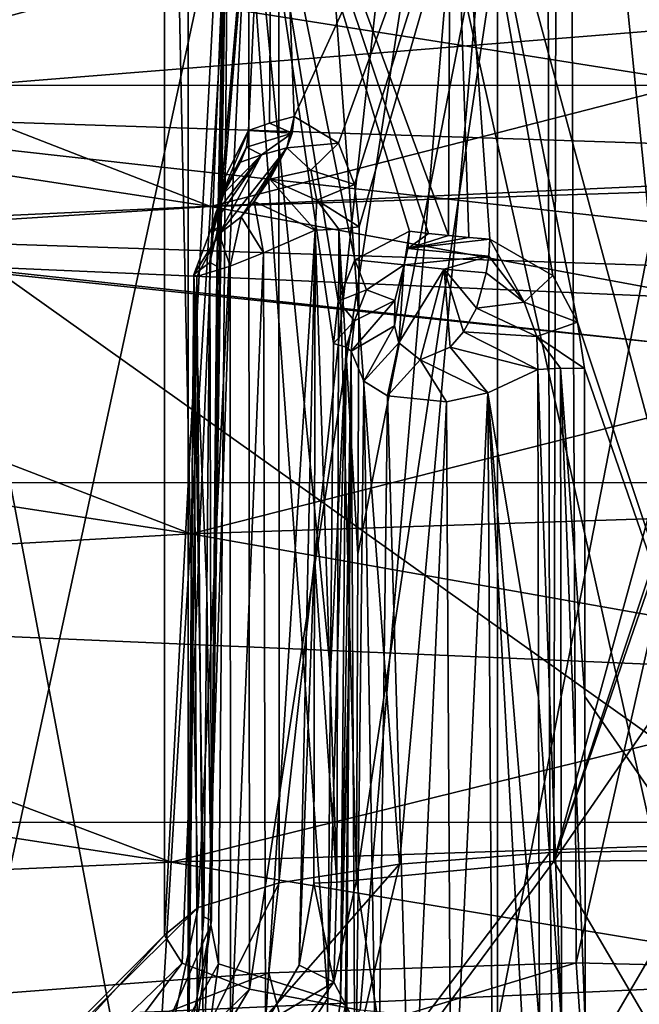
# Model space of a CAD drawing. Header units: metres. Extents: x -109 to 109, y -447 to 122.
# Tile 15 of 256: x -1.98 to -0.13, y -426.22 to -423.28. Entities that reach past the tile are written whole.
import ezdxf

# ---------------------------------------------------------------- set-up
doc = ezdxf.new("R2010")
doc.units = ezdxf.units.M
doc.layers.add('solid_506359', color=7, linetype='CONTINUOUS')

msp = doc.modelspace()

# ---------------------------------------------------------------- linework, layer by layer
at = {"layer": 'solid_506359'}
for points in [[(-2.110457, -418.217468, 230.332657), (-0.350921, -418.119904, 229.779358), (-2.092992, -426.192627, 228.916)], [(-0.350921, -418.119904, 229.779358), (-1.235972, -426.126984, 228.543625), (-2.092992, -426.192627, 228.916)], [(-0.350921, -418.119904, 229.779358), (-0.317109, -426.096375, 228.370117), (-1.235972, -426.126984, 228.543625)], [(-0.350921, -418.119904, 229.779358), (1.477768, -418.164551, 230.032608), (-0.317109, -426.096375, 228.370117)], [(1.477768, -418.164551, 230.032608), (1.477768, -426.14151, 228.626053), (-0.317109, -426.096375, 228.370117)], [(-3.013833, -419.333374, 236.66127), (-1.477768, -427.488312, 236.264175), (-1.477768, -419.511383, 237.670731)], [(-3.013833, -419.333374, 236.66127), (-2.991474, -427.314392, 235.277802), (-1.477768, -427.488312, 236.264175)], [(0.317109, -427.533447, 236.520111), (-1.477768, -419.511383, 237.670731), (-1.477768, -427.488312, 236.264175)], [(0.350921, -419.55603, 237.923981), (-1.477768, -419.511383, 237.670731), (0.317109, -427.533447, 236.520111)], [(-0.845182, -425.801453, 231.304474), (-0.404822, -420.843201, 231.978806), (-1.206953, -420.934143, 232.494537)], [(-0.845182, -425.801453, 231.304474), (-0.396271, -425.766846, 231.108307), (-0.404822, -420.843201, 231.978806)], [(0.551937, -425.775543, 231.157639), (0.551937, -420.851501, 232.025879), (-0.404822, -420.843201, 231.978806)], [(0.090486, -425.758392, 231.060181), (0.551937, -425.775543, 231.157639), (-0.404822, -420.843201, 231.978806)], [(-0.396271, -425.766846, 231.108307), (0.090486, -425.758392, 231.060181), (-0.404822, -420.843201, 231.978806)], [(-1.448068, -425.931061, 232.039627), (-1.206953, -420.934143, 232.494537), (-1.548069, -421.0896, 233.376099)], [(-1.448068, -425.931061, 232.039627), (-1.2054, -425.857849, 231.624405), (-1.206953, -420.934143, 232.494537)], [(-1.2054, -425.857849, 231.624405), (-0.845182, -425.801453, 231.304474), (-1.206953, -420.934143, 232.494537)], [(-1.548107, -426.013763, 232.508621), (-1.548069, -421.0896, 233.376099), (-1.297875, -421.250153, 234.286758)], [(-1.548107, -426.013763, 232.508621), (-1.448068, -425.931061, 232.039627), (-1.548069, -421.0896, 233.376099)], [(-1.496002, -426.097473, 232.983429), (-1.548107, -426.013763, 232.508621), (-1.297875, -421.250153, 234.286758)], [(-1.29425, -426.175171, 233.423965), (-1.496002, -426.097473, 232.983429), (-1.297875, -421.250153, 234.286758)], [(-1.29425, -426.175171, 233.423965), (-1.297875, -421.250153, 234.286758), (-0.551937, -421.354523, 234.878677)], [(-0.963478, -426.237915, 233.779755), (-1.29425, -426.175171, 233.423965), (-0.551937, -421.354523, 234.878677)], [(-0.551937, -426.278564, 234.010437), (-0.963478, -426.237915, 233.779755), (-0.551937, -421.354523, 234.878677)], [(0.404822, -421.362823, 234.925751), (-0.551937, -426.278564, 234.010437), (-0.551937, -421.354523, 234.878677)], [(-0.090486, -426.295776, 234.10788), (-0.551937, -426.278564, 234.010437), (0.404822, -421.362823, 234.925751)], [(-1.160577, -423.565887, 232.174454), (-1.222032, -421.965088, 232.582642), (-0.374778, -421.85025, 231.931274)], [(-1.028147, -423.645447, 231.994934), (-1.160577, -423.565887, 232.174454), (-0.374778, -421.85025, 231.931274)], [(-0.97961, -423.768921, 231.922195), (-1.028147, -423.645447, 231.994934), (-0.374778, -421.85025, 231.931274)], [(-0.966508, -423.89624, 231.885666), (-0.97961, -423.768921, 231.922195), (-0.374778, -421.85025, 231.931274)], [(-0.974094, -425.84906, 231.52449), (-0.970305, -424.874329, 231.704758), (-0.374778, -421.85025, 231.931274)], [(-0.384101, -425.792236, 231.20195), (-0.974094, -425.84906, 231.52449), (-0.374778, -421.85025, 231.931274)], [(-0.970305, -424.874329, 231.704758), (-0.966508, -423.89624, 231.885666), (-0.374778, -421.85025, 231.931274)], [(-0.384101, -425.792236, 231.20195), (-0.374778, -421.85025, 231.931274), (0.692007, -421.873047, 232.060669)], [(0.312945, -423.699768, 231.572174), (-0.384101, -425.792236, 231.20195), (0.692007, -421.873047, 232.060669)], [(-1.38649, -423.893738, 232.629807), (-1.353428, -422.15033, 233.63324), (-1.222032, -421.965088, 232.582642)], [(-1.368448, -423.749939, 232.586777), (-1.38649, -423.893738, 232.629807), (-1.222032, -421.965088, 232.582642)], [(-1.296767, -423.607666, 232.411301), (-1.368448, -423.749939, 232.586777), (-1.222032, -421.965088, 232.582642)], [(-1.234579, -423.586212, 232.289673), (-1.296767, -423.607666, 232.411301), (-1.222032, -421.965088, 232.582642)], [(-1.160577, -423.565887, 232.174454), (-1.234579, -423.586212, 232.289673), (-1.222032, -421.965088, 232.582642)], [(-1.409773, -425.982666, 232.282166), (-1.387139, -426.099823, 232.946335), (-1.353428, -422.15033, 233.63324)], [(-1.400731, -425.006317, 232.453308), (-1.409773, -425.982666, 232.282166), (-1.353428, -422.15033, 233.63324)], [(-1.391651, -424.026611, 232.625015), (-1.400731, -425.006317, 232.453308), (-1.353428, -422.15033, 233.63324)], [(-1.38649, -423.893738, 232.629807), (-1.391651, -424.026611, 232.625015), (-1.353428, -422.15033, 233.63324)], [(-1.387139, -426.099823, 232.946335), (-1.05965, -426.202209, 233.527328), (-1.353428, -422.15033, 233.63324)], [(-1.353428, -422.15033, 233.63324), (-0.699091, -423.921967, 234.193863), (-0.692007, -422.297455, 234.467606)], [(-0.758457, -423.915802, 234.158844), (-0.699091, -423.921967, 234.193863), (-1.353428, -422.15033, 233.63324)], [(-0.816017, -423.909119, 234.121017), (-0.758457, -423.915802, 234.158844), (-1.353428, -422.15033, 233.63324)], [(-0.979501, -423.994751, 233.970978), (-0.816017, -423.909119, 234.121017), (-1.353428, -422.15033, 233.63324)], [(-1.029364, -424.11853, 233.900162), (-0.979501, -423.994751, 233.970978), (-1.353428, -422.15033, 233.63324)], [(-1.043069, -424.245178, 233.8647), (-1.029364, -424.11853, 233.900162), (-1.353428, -422.15033, 233.63324)], [(-1.05138, -425.225403, 233.695724), (-1.043069, -424.245178, 233.8647), (-1.353428, -422.15033, 233.63324)], [(-1.05965, -426.202209, 233.527328), (-1.05138, -425.225403, 233.695724), (-1.353428, -422.15033, 233.63324)], [(-14.545419, -423.473511, 215.896851), (4.569241, -422.23349, 214.85762), (-4.569241, -422.23349, 214.85762)], [(14.54888, -423.471191, 215.894806), (4.569241, -422.23349, 214.85762), (-14.545419, -423.473511, 215.896851)], [(-5.724879, -423.173126, 163.370255), (-5.493595, -422.24704, 163.669556), (-1.410929, -423.835022, 163.370255)], [(-5.493595, -422.24704, 163.669556), (-1.353927, -422.882202, 163.669556), (-1.410929, -423.835022, 163.370255)], [(-4.569241, -422.23349, 214.85762), (4.626347, -428.777222, 208.313889), (-4.626347, -428.777222, 208.313889)], [(-4.569241, -422.23349, 214.85762), (4.569241, -422.23349, 214.85762), (4.626347, -428.777222, 208.313889)], [(-0.692007, -422.297455, 234.467606), (-0.699091, -423.921967, 234.193863), (-0.638068, -423.927643, 234.225983)], [(-0.692007, -422.297455, 234.467606), (-0.313147, -424.18042, 234.301941), (0.384118, -426.273987, 233.934097)], [(0.374778, -422.320282, 234.597015), (-0.692007, -422.297455, 234.467606), (0.384118, -426.273987, 233.934097)], [(-0.692007, -422.297455, 234.467606), (-0.387153, -424.041412, 234.306076), (-0.313147, -424.18042, 234.301941)], [(-0.692007, -422.297455, 234.467606), (-0.575515, -423.93277, 234.255142), (-0.387153, -424.041412, 234.306076)], [(-0.692007, -422.297455, 234.467606), (-0.638068, -423.927643, 234.225983), (-0.575515, -423.93277, 234.255142)], [(-1.410929, -423.835022, 179.129745), (2.951164, -423.692169, 179.129745), (2.831938, -422.745087, 178.830444)], [(-1.353927, -422.882202, 178.830444), (-1.410929, -423.835022, 179.129745), (2.831938, -422.745087, 178.830444)], [(-1.353927, -422.882202, 163.669556), (2.831938, -422.745087, 163.669556), (2.951164, -423.692169, 163.370255)], [(-3.067365, -423.54895, 167.883972), (-1.718772, -423.185425, 167.75), (-4.274755, -422.849091, 167.75)], [(-4.274755, -422.849091, 174.75), (-1.718772, -423.185425, 174.75), (-3.067306, -423.548492, 174.616287)], [(-5.724879, -423.173126, 179.129745), (-1.410929, -423.835022, 179.129745), (-1.353927, -422.882202, 178.830444)], [(-1.410929, -423.835022, 163.370255), (-1.353927, -422.882202, 163.669556), (2.951164, -423.692169, 163.370255)], [(-5.962411, -424.124237, 163.251923), (-5.724879, -423.173126, 163.370255), (-1.46947, -424.813599, 163.251923)], [(-5.724879, -423.173126, 179.129745), (-5.962411, -424.124237, 179.248077), (-1.410929, -423.835022, 179.129745)], [(-5.724879, -423.173126, 163.370255), (-1.410929, -423.835022, 163.370255), (-1.46947, -424.813599, 163.251923)], [(-3.067365, -423.54895, 167.883972), (1.536974, -423.699677, 167.883972), (-1.718772, -423.185425, 167.75)], [(-1.718772, -423.185425, 174.75), (0.858788, -423.233795, 174.75), (-3.067306, -423.548492, 174.616287)], [(1.536974, -423.699677, 167.883972), (0.858788, -423.233795, 167.75), (-1.718772, -423.185425, 167.75)], [(0.858788, -423.233795, 174.75), (1.536944, -423.699219, 174.616287), (-3.067306, -423.548492, 174.616287)], [(12.677233, -424.659332, 216.992264), (14.54888, -423.471191, 215.894806), (-14.545419, -423.473511, 215.896851)], [(12.677233, -424.659332, 216.992264), (-14.545419, -423.473511, 215.896851), (-12.673379, -424.661652, 216.994507)], [(-3.115175, -423.912109, 168.250458), (1.56093, -424.065186, 168.250458), (-3.067365, -423.54895, 167.883972)], [(-3.067306, -423.548492, 174.616287), (1.536944, -423.699219, 174.616287), (-3.115141, -423.911835, 174.25)], [(1.56093, -424.065186, 168.250458), (1.536974, -423.699677, 167.883972), (-3.067365, -423.54895, 167.883972)], [(-1.166332, -423.615295, 232.161636), (-1.234579, -423.586212, 232.289673), (-1.160577, -423.565887, 232.174454)], [(-1.182482, -423.659973, 232.142212), (-1.160577, -423.565887, 232.174454), (-1.028147, -423.645447, 231.994934)], [(-1.166332, -423.615295, 232.161636), (-1.160577, -423.565887, 232.174454), (-1.182482, -423.659973, 232.142212)], [(-1.38068, -423.809418, 232.48555), (-1.368448, -423.749939, 232.586777), (-1.296767, -423.607666, 232.411301)], [(-1.303197, -423.657257, 232.399658), (-1.38068, -423.809418, 232.48555), (-1.296767, -423.607666, 232.411301)], [(-1.166332, -423.615295, 232.161636), (-1.303197, -423.657257, 232.399658), (-1.296767, -423.607666, 232.411301)], [(-1.166332, -423.615295, 232.161636), (-1.296767, -423.607666, 232.411301), (-1.234579, -423.586212, 232.289673)], [(-1.166332, -423.615295, 232.161636), (-1.257887, -423.680695, 232.259613), (-1.303197, -423.657257, 232.399658)], [(-1.166332, -423.615295, 232.161636), (-1.182482, -423.659973, 232.142212), (-1.257887, -423.680695, 232.259613)], [(-1.182482, -423.659973, 232.142212), (-1.318925, -423.865601, 232.089722), (-1.384786, -423.916992, 232.144897)], [(-1.257887, -423.680695, 232.259613), (-1.182482, -423.659973, 232.142212), (-1.384786, -423.916992, 232.144897)], [(-1.303197, -423.657257, 232.399658), (-1.321256, -423.702545, 232.38356), (-1.38068, -423.809418, 232.48555)], [(-1.303197, -423.657257, 232.399658), (-1.257887, -423.680695, 232.259613), (-1.321256, -423.702545, 232.38356)], [(-1.182482, -423.659973, 232.142212), (-1.280184, -423.820099, 232.084793), (-1.318925, -423.865601, 232.089722)], [(-1.182482, -423.659973, 232.142212), (-1.233079, -423.752808, 232.097916), (-1.280184, -423.820099, 232.084793)], [(-1.111027, -423.726624, 232.016617), (-1.233079, -423.752808, 232.097916), (-1.182482, -423.659973, 232.142212)], [(-1.111027, -423.726624, 232.016617), (-1.182482, -423.659973, 232.142212), (-1.028147, -423.645447, 231.994934)], [(-1.111027, -423.726624, 232.016617), (-1.028147, -423.645447, 231.994934), (-0.97961, -423.768921, 231.922195)], [(-1.46947, -424.813599, 179.248077), (3.073612, -424.664795, 179.248077), (2.951164, -423.692169, 179.129745)], [(-1.410929, -423.835022, 179.129745), (-1.46947, -424.813599, 179.248077), (2.951164, -423.692169, 179.129745)], [(-1.410929, -423.835022, 163.370255), (2.951164, -423.692169, 163.370255), (3.073612, -424.664795, 163.251923)], [(-1.257887, -423.680695, 232.259613), (-1.405153, -423.892029, 232.2397), (-1.396152, -423.855652, 232.286499)], [(-1.257887, -423.680695, 232.259613), (-1.384786, -423.916992, 232.144897), (-1.405153, -423.892029, 232.2397)], [(-1.257887, -423.680695, 232.259613), (-1.396152, -423.855652, 232.286499), (-1.370865, -423.795044, 232.337555)], [(-1.257887, -423.680695, 232.259613), (-1.370865, -423.795044, 232.337555), (-1.321256, -423.702545, 232.38356)], [(-4.989881, -423.725555, 168.75), (0, -424.25, 168.75), (-3.115175, -423.912109, 168.250458)], [(0, -424.25, 173.75), (0, -424.25, 168.75), (-4.989881, -423.725555, 168.75)], [(-4.989881, -423.725555, 173.75), (0, -424.25, 173.75), (-4.989881, -423.725555, 168.75)], [(-3.115141, -423.911835, 174.25), (0, -424.25, 173.75), (-4.989881, -423.725555, 173.75)], [(1.536944, -423.699219, 174.616287), (1.560913, -424.064941, 174.25), (-3.115141, -423.911835, 174.25)], [(-1.38068, -423.809418, 232.48555), (-1.321256, -423.702545, 232.38356), (-1.370865, -423.795044, 232.337555)], [(0.312945, -423.699768, 231.572174), (0.292299, -423.835693, 231.542374), (-0.384101, -425.792236, 231.20195)], [(-1.38068, -423.809418, 232.48555), (-1.38649, -423.893738, 232.629807), (-1.368448, -423.749939, 232.586777)], [(-1.097306, -423.905487, 231.93808), (-1.280184, -423.820099, 232.084793), (-1.233079, -423.752808, 232.097916)], [(-1.111027, -423.726624, 232.016617), (-1.093108, -423.816345, 231.963974), (-1.233079, -423.752808, 232.097916)], [(-1.093108, -423.816345, 231.963974), (-1.097306, -423.905487, 231.93808), (-1.233079, -423.752808, 232.097916)], [(-1.111027, -423.726624, 232.016617), (-0.97961, -423.768921, 231.922195), (-1.093108, -423.816345, 231.963974)], [(-1.093108, -423.816345, 231.963974), (-0.97961, -423.768921, 231.922195), (-0.966508, -423.89624, 231.885666)], [(-1.402534, -423.911285, 232.502075), (-1.370865, -423.795044, 232.337555), (-1.396152, -423.855652, 232.286499)], [(-1.402534, -423.911285, 232.502075), (-1.38068, -423.809418, 232.48555), (-1.370865, -423.795044, 232.337555)], [(-1.402534, -423.911285, 232.502075), (-1.38649, -423.893738, 232.629807), (-1.38068, -423.809418, 232.48555)], [(-5.962411, -424.124237, 179.248077), (-1.46947, -424.813599, 179.248077), (-1.410929, -423.835022, 179.129745)], [(-1.46947, -424.813599, 163.251923), (-1.410929, -423.835022, 163.370255), (3.073612, -424.664795, 163.251923)], [(-1.252048, -423.97406, 231.963867), (-1.318925, -423.865601, 232.089722), (-1.280184, -423.820099, 232.084793)], [(-1.252048, -423.97406, 231.963867), (-1.280184, -423.820099, 232.084793), (-1.097306, -423.905487, 231.93808)], [(-1.027053, -423.903046, 231.923599), (-1.097306, -423.905487, 231.93808), (-1.093108, -423.816345, 231.963974)], [(-1.027053, -423.903046, 231.923599), (-1.093108, -423.816345, 231.963974), (-0.966508, -423.89624, 231.885666)], [(0.292299, -423.835693, 231.542374), (0.291279, -424.81366, 231.360718), (-0.384101, -425.792236, 231.20195)], [(-1.413284, -424.00238, 232.487595), (-1.396152, -423.855652, 232.286499), (-1.405153, -423.892029, 232.2397)], [(-1.402534, -423.911285, 232.502075), (-1.396152, -423.855652, 232.286499), (-1.413284, -424.00238, 232.487595)], [(-1.351865, -424.013672, 232.028656), (-1.384786, -423.916992, 232.144897), (-1.318925, -423.865601, 232.089722)], [(-1.351865, -424.013672, 232.028656), (-1.318925, -423.865601, 232.089722), (-1.252048, -423.97406, 231.963867)], [(-1.460889, -424.038086, 232.327103), (-1.405153, -423.892029, 232.2397), (-1.384786, -423.916992, 232.144897)], [(-1.413284, -424.00238, 232.487595), (-1.405153, -423.892029, 232.2397), (-1.460889, -424.038086, 232.327103)], [(-1.402534, -423.911285, 232.502075), (-1.413284, -424.00238, 232.487595), (-1.38649, -423.893738, 232.629807)], [(-1.389742, -424.014252, 232.554352), (-1.38649, -423.893738, 232.629807), (-1.413284, -424.00238, 232.487595)], [(-1.389742, -424.014252, 232.554352), (-1.391651, -424.026611, 232.625015), (-1.38649, -423.893738, 232.629807)], [(-1.027053, -423.903046, 231.923599), (-0.966508, -423.89624, 231.885666), (-0.970305, -424.874329, 231.704758)], [(0, -424.25, 168.75), (1.56093, -424.065186, 168.250458), (-3.115175, -423.912109, 168.250458)], [(-3.115141, -423.911835, 174.25), (1.560913, -424.064941, 174.25), (0, -424.25, 173.75)], [(-1.460889, -424.038086, 232.327103), (-1.384786, -423.916992, 232.144897), (-1.451629, -424.04425, 232.202179)], [(-1.451629, -424.04425, 232.202179), (-1.384786, -423.916992, 232.144897), (-1.351865, -424.013672, 232.028656)], [(-1.246094, -426.276855, 231.53215), (-1.252048, -423.97406, 231.963867), (-1.097306, -423.905487, 231.93808)], [(-1.145267, -426.103729, 231.534836), (-1.246094, -426.276855, 231.53215), (-1.097306, -423.905487, 231.93808)], [(-1.099684, -424.883514, 231.756882), (-1.145267, -426.103729, 231.534836), (-1.097306, -423.905487, 231.93808)], [(-1.099684, -424.883514, 231.756882), (-1.097306, -423.905487, 231.93808), (-1.033398, -425.855774, 231.561615)], [(-1.033398, -425.855774, 231.561615), (-1.097306, -423.905487, 231.93808), (-1.027053, -423.903046, 231.923599)], [(-1.033398, -425.855774, 231.561615), (-1.027053, -423.903046, 231.923599), (-0.974094, -425.84906, 231.52449)], [(-1.027053, -423.903046, 231.923599), (-0.970305, -424.874329, 231.704758), (-0.974094, -425.84906, 231.52449)], [(-0.831434, -424.009705, 234.125534), (-0.816017, -423.909119, 234.121017), (-0.979501, -423.994751, 233.970978)], [(-0.820063, -423.960205, 234.117859), (-0.816017, -423.909119, 234.121017), (-0.831434, -424.009705, 234.125534)], [(-0.820063, -423.960205, 234.117859), (-0.758457, -423.915802, 234.158844), (-0.816017, -423.909119, 234.121017)], [(-0.820063, -423.960205, 234.117859), (-0.699091, -423.921967, 234.193863), (-0.758457, -423.915802, 234.158844)], [(-0.820063, -423.960205, 234.117859), (-0.638068, -423.927643, 234.225983), (-0.699091, -423.921967, 234.193863)], [(-0.820063, -423.960205, 234.117859), (-0.575515, -423.93277, 234.255142), (-0.638068, -423.927643, 234.225983)], [(-0.820063, -423.960205, 234.117859), (-0.831434, -424.009705, 234.125534), (-0.578369, -423.983978, 234.25264)], [(-0.820063, -423.960205, 234.117859), (-0.578369, -423.983978, 234.25264), (-0.575515, -423.93277, 234.255142)], [(-0.578369, -423.983978, 234.25264), (-0.472514, -424.12149, 234.30426), (-0.575515, -423.93277, 234.255142)], [(-0.472514, -424.12149, 234.30426), (-0.387153, -424.041412, 234.306076), (-0.575515, -423.93277, 234.255142)], [(-1.351463, -426.372009, 231.583221), (-1.351865, -424.013672, 232.028656), (-1.252048, -423.97406, 231.963867)], [(-1.246094, -426.276855, 231.53215), (-1.351463, -426.372009, 231.583221), (-1.252048, -423.97406, 231.963867)], [(-0.578369, -423.983978, 234.25264), (-0.831434, -424.009705, 234.125534), (-0.712307, -424.022797, 234.199753)], [(-0.578369, -423.983978, 234.25264), (-0.712307, -424.022797, 234.199753), (-0.586363, -424.033783, 234.262207)], [(-0.578369, -423.983978, 234.25264), (-0.586363, -424.033783, 234.262207), (-0.472514, -424.12149, 234.30426)], [(-1.421895, -424.98233, 232.31723), (-1.413284, -424.00238, 232.487595), (-1.460889, -424.038086, 232.327103)], [(-1.432161, -426.413818, 231.677124), (-1.451629, -424.04425, 232.202179), (-1.351865, -424.013672, 232.028656)], [(-1.351463, -426.372009, 231.583221), (-1.432161, -426.413818, 231.677124), (-1.351865, -424.013672, 232.028656)], [(-1.407918, -425.970612, 232.212952), (-1.413284, -424.00238, 232.487595), (-1.421895, -424.98233, 232.31723)], [(-1.407918, -425.970612, 232.212952), (-1.389742, -424.014252, 232.554352), (-1.413284, -424.00238, 232.487595)], [(-1.389742, -424.014252, 232.554352), (-1.409773, -425.982666, 232.282166), (-1.400731, -425.006317, 232.453308)], [(-1.407918, -425.970612, 232.212952), (-1.409773, -425.982666, 232.282166), (-1.389742, -424.014252, 232.554352)], [(-1.389742, -424.014252, 232.554352), (-1.400731, -425.006317, 232.453308), (-1.391651, -424.026611, 232.625015)], [(-0.943915, -424.083984, 234.039658), (-0.979501, -423.994751, 233.970978), (-1.029364, -424.11853, 233.900162)], [(-0.943915, -424.083984, 234.039658), (-0.831434, -424.009705, 234.125534), (-0.979501, -423.994751, 233.970978)], [(-0.943915, -424.083984, 234.039658), (-0.858991, -424.116486, 234.15831), (-0.831434, -424.009705, 234.125534)], [(-0.831434, -424.009705, 234.125534), (-0.860107, -424.192322, 234.192932), (-0.847199, -424.24231, 234.223526)], [(-0.831434, -424.009705, 234.125534), (-0.858991, -424.116486, 234.15831), (-0.860107, -424.192322, 234.192932)], [(-0.712307, -424.022797, 234.199753), (-0.831434, -424.009705, 234.125534), (-0.847199, -424.24231, 234.223526)], [(-1.479545, -426.348663, 231.937744), (-1.451157, -426.19754, 232.066803), (-1.460889, -424.038086, 232.327103)], [(-1.476322, -426.410431, 231.800034), (-1.479545, -426.348663, 231.937744), (-1.460889, -424.038086, 232.327103)], [(-1.476322, -426.410431, 231.800034), (-1.460889, -424.038086, 232.327103), (-1.451629, -424.04425, 232.202179)], [(-1.432161, -426.413818, 231.677124), (-1.476322, -426.410431, 231.800034), (-1.451629, -424.04425, 232.202179)], [(-1.430487, -425.958923, 232.147415), (-1.421895, -424.98233, 232.31723), (-1.460889, -424.038086, 232.327103)], [(-1.451157, -426.19754, 232.066803), (-1.430487, -425.958923, 232.147415), (-1.460889, -424.038086, 232.327103)], [(-0.712307, -424.022797, 234.199753), (-0.847199, -424.24231, 234.223526), (-0.783536, -424.293701, 234.281235)], [(-0.712307, -424.022797, 234.199753), (-0.783536, -424.293701, 234.281235), (-0.693493, -424.25528, 234.308197)], [(-0.712307, -424.022797, 234.199753), (-0.615224, -424.139099, 234.293625), (-0.586363, -424.033783, 234.262207)], [(-0.712307, -424.022797, 234.199753), (-0.654134, -424.210175, 234.306656), (-0.615224, -424.139099, 234.293625)], [(-0.712307, -424.022797, 234.199753), (-0.693493, -424.25528, 234.308197), (-0.654134, -424.210175, 234.306656)], [(-0.472514, -424.12149, 234.30426), (-0.586363, -424.033783, 234.262207), (-0.615224, -424.139099, 234.293625)], [(-0.472514, -424.12149, 234.30426), (-0.313147, -424.18042, 234.301941), (-0.387153, -424.041412, 234.306076)], [(-0.943915, -424.083984, 234.039658), (-1.029364, -424.11853, 233.900162), (-0.979943, -424.17688, 234.005264)], [(-0.943915, -424.083984, 234.039658), (-0.979943, -424.17688, 234.005264), (-0.858991, -424.116486, 234.15831)], [(-6.200736, -425.078522, 163.317261), (-5.962411, -424.124237, 163.251923), (-1.528206, -425.795441, 163.317261)], [(-5.962411, -424.124237, 179.248077), (-6.200736, -425.078522, 179.182739), (-1.46947, -424.813599, 179.248077)], [(-5.962411, -424.124237, 163.251923), (-1.46947, -424.813599, 163.251923), (-1.528206, -425.795441, 163.317261)], [(-0.979943, -424.17688, 234.005264), (-1.029364, -424.11853, 233.900162), (-1.043069, -424.245178, 233.8647)], [(-0.989839, -424.267914, 233.993515), (-0.860107, -424.192322, 234.192932), (-0.858991, -424.116486, 234.15831)], [(-0.979943, -424.17688, 234.005264), (-0.989839, -424.267914, 233.993515), (-0.858991, -424.116486, 234.15831)], [(-0.434404, -424.224182, 234.310211), (-0.472514, -424.12149, 234.30426), (-0.615224, -424.139099, 234.293625)], [(-0.434404, -424.224182, 234.310211), (-0.313147, -424.18042, 234.301941), (-0.472514, -424.12149, 234.30426)], [(-0.434404, -424.224182, 234.310211), (-0.615224, -424.139099, 234.293625), (-0.654134, -424.210175, 234.306656)], [(-1.004526, -424.255829, 233.924316), (-0.979943, -424.17688, 234.005264), (-1.043069, -424.245178, 233.8647)], [(-1.004526, -424.255829, 233.924316), (-0.989839, -424.267914, 233.993515), (-0.979943, -424.17688, 234.005264)], [(-0.952387, -424.357025, 234.135239), (-0.860107, -424.192322, 234.192932), (-0.989839, -424.267914, 233.993515)], [(-0.952387, -424.357025, 234.135239), (-0.847199, -424.24231, 234.223526), (-0.860107, -424.192322, 234.192932)], [(-0.434404, -424.224182, 234.310211), (-0.292299, -424.319, 234.283386), (-0.313147, -424.18042, 234.301941)], [(-0.313147, -424.18042, 234.301941), (-0.292299, -424.319, 234.283386), (0.384118, -426.273987, 233.934097)], [(-0.431846, -424.322754, 234.304688), (-0.654134, -424.210175, 234.306656), (-0.693493, -424.25528, 234.308197)], [(-0.434404, -424.224182, 234.310211), (-0.654134, -424.210175, 234.306656), (-0.431846, -424.322754, 234.304688)], [(-0.364044, -424.318787, 234.281494), (-0.292299, -424.319, 234.283386), (-0.434404, -424.224182, 234.310211)], [(-0.364044, -424.318787, 234.281494), (-0.434404, -424.224182, 234.310211), (-0.431846, -424.322754, 234.304688)], [(-1.004526, -424.255829, 233.924316), (-1.05138, -425.225403, 233.695724), (-1.05965, -426.202209, 233.527328)], [(-1.004526, -424.255829, 233.924316), (-1.05965, -426.202209, 233.527328), (-1.021918, -426.212677, 233.585709)], [(-1.004526, -424.255829, 233.924316), (-1.043069, -424.245178, 233.8647), (-1.05138, -425.225403, 233.695724)], [(-1.004526, -424.255829, 233.924316), (-1.021918, -426.212677, 233.585709), (-0.989839, -424.267914, 233.993515)], [(-0.881481, -424.401703, 234.22879), (-0.847199, -424.24231, 234.223526), (-0.952387, -424.357025, 234.135239)], [(-0.881481, -424.401703, 234.22879), (-0.783536, -424.293701, 234.281235), (-0.847199, -424.24231, 234.223526)], [(-0.58159, -424.392456, 234.340546), (-0.693493, -424.25528, 234.308197), (-0.783536, -424.293701, 234.281235)], [(-0.431846, -424.322754, 234.304688), (-0.693493, -424.25528, 234.308197), (-0.58159, -424.392456, 234.340546)], [(-0.998455, -425.247864, 233.823135), (-0.989839, -424.267914, 233.993515), (-1.021918, -426.212677, 233.585709)], [(-1.005213, -426.47757, 233.652756), (-0.989839, -424.267914, 233.993515), (-0.998455, -425.247864, 233.823135)], [(-1.005213, -426.47757, 233.652756), (-0.977708, -426.663239, 233.722488), (-0.989839, -424.267914, 233.993515)], [(-0.977708, -426.663239, 233.722488), (-0.952387, -424.357025, 234.135239), (-0.989839, -424.267914, 233.993515)], [(-0.704657, -424.418762, 234.32695), (-0.783536, -424.293701, 234.281235), (-0.881481, -424.401703, 234.22879)], [(-0.58159, -424.392456, 234.340546), (-0.783536, -424.293701, 234.281235), (-0.704657, -424.418762, 234.32695)], [(-0.429453, -425.303802, 234.140457), (-0.431846, -424.322754, 234.304688), (-0.58159, -424.392456, 234.340546)], [(-0.364044, -424.318787, 234.281494), (-0.431846, -424.322754, 234.304688), (-0.36054, -426.27771, 233.954544)], [(-0.36054, -426.27771, 233.954544), (-0.431846, -424.322754, 234.304688), (-0.429453, -425.303802, 234.140457)], [(-0.364044, -424.318787, 234.281494), (-0.290275, -426.277863, 233.95639), (-0.291279, -425.30014, 234.119614)], [(-0.364044, -424.318787, 234.281494), (-0.36054, -426.27771, 233.954544), (-0.290275, -426.277863, 233.95639)], [(-0.364044, -424.318787, 234.281494), (-0.291279, -425.30014, 234.119614), (-0.292299, -424.319, 234.283386)], [(-0.292299, -424.319, 234.283386), (-0.291279, -425.30014, 234.119614), (0.384118, -426.273987, 233.934097)], [(-0.977708, -426.663239, 233.722488), (-0.910823, -426.764954, 233.811493), (-0.952387, -424.357025, 234.135239)], [(-0.910823, -426.764954, 233.811493), (-0.881481, -424.401703, 234.22879), (-0.952387, -424.357025, 234.135239)], [(-0.910823, -426.764954, 233.811493), (-0.81106, -426.803375, 233.886581), (-0.881481, -424.401703, 234.22879)], [(-0.81106, -426.803375, 233.886581), (-0.704657, -424.418762, 234.32695), (-0.881481, -424.401703, 234.22879)], [(-0.690674, -426.786621, 233.93428), (-0.58159, -424.392456, 234.340546), (-0.704657, -424.418762, 234.32695)], [(-0.690674, -426.786621, 233.93428), (-0.565862, -426.703705, 233.952148), (-0.58159, -424.392456, 234.340546)], [(-0.427108, -426.281494, 233.976791), (-0.429453, -425.303802, 234.140457), (-0.58159, -424.392456, 234.340546)], [(-0.465058, -426.530212, 233.953918), (-0.427108, -426.281494, 233.976791), (-0.58159, -424.392456, 234.340546)], [(-0.565862, -426.703705, 233.952148), (-0.465058, -426.530212, 233.953918), (-0.58159, -424.392456, 234.340546)], [(-0.81106, -426.803375, 233.886581), (-0.690674, -426.786621, 233.93428), (-0.704657, -424.418762, 234.32695)], [(10.851327, -425.67569, 218.021088), (12.677233, -424.659332, 216.992264), (-12.673379, -424.661652, 216.994507)], [(10.851327, -425.67569, 218.021088), (-12.673379, -424.661652, 216.994507), (-10.847898, -425.67749, 218.022995)], [(-1.528206, -425.795441, 179.182739), (3.196468, -425.640686, 179.182739), (3.073612, -424.664795, 179.248077)], [(-1.46947, -424.813599, 179.248077), (-1.528206, -425.795441, 179.182739), (3.073612, -424.664795, 179.248077)], [(-1.46947, -424.813599, 163.251923), (3.073612, -424.664795, 163.251923), (3.196468, -425.640686, 163.317261)], [(-6.200736, -425.078522, 179.182739), (-1.528206, -425.795441, 179.182739), (-1.46947, -424.813599, 179.248077)], [(-1.528206, -425.795441, 163.317261), (-1.46947, -424.813599, 163.251923), (3.196468, -425.640686, 163.317261)], [(0.291279, -424.81366, 231.360718), (0.290275, -425.788269, 231.179688), (-0.384101, -425.792236, 231.20195)], [(-1.099684, -424.883514, 231.756882), (-1.102092, -425.858246, 231.576294), (-1.145267, -426.103729, 231.534836)], [(-1.033398, -425.855774, 231.561615), (-1.102092, -425.858246, 231.576294), (-1.099684, -424.883514, 231.756882)], [(-1.407918, -425.970612, 232.212952), (-1.421895, -424.98233, 232.31723), (-1.430487, -425.958923, 232.147415)], [(-6.43438, -426.014069, 163.564774), (-6.200736, -425.078522, 163.317261), (-1.585789, -426.757996, 163.564774)], [(-6.200736, -425.078522, 179.182739), (-6.43438, -426.014069, 178.935226), (-1.528206, -425.795441, 179.182739)], [(-6.200736, -425.078522, 163.317261), (-1.528206, -425.795441, 163.317261), (-1.585789, -426.757996, 163.564774)], [(-1.021918, -426.212677, 233.585709), (-1.007028, -426.224487, 233.653381), (-0.998455, -425.247864, 233.823135)], [(-1.005213, -426.47757, 233.652756), (-0.998455, -425.247864, 233.823135), (-1.007028, -426.224487, 233.653381)], [(-0.36054, -426.27771, 233.954544), (-0.429453, -425.303802, 234.140457), (-0.427108, -426.281494, 233.976791)], [(-0.291279, -425.30014, 234.119614), (-0.290275, -426.277863, 233.95639), (0.384118, -426.273987, 233.934097)], [(-1.585789, -426.757996, 178.935226), (3.316911, -426.597412, 178.935226), (3.196468, -425.640686, 179.182739)], [(-1.528206, -425.795441, 179.182739), (-1.585789, -426.757996, 178.935226), (3.196468, -425.640686, 179.182739)], [(-1.528206, -425.795441, 163.317261), (3.196468, -425.640686, 163.317261), (3.316911, -426.597412, 163.564774)], [(10.851327, -425.67569, 218.021088), (-10.847898, -425.67749, 218.022995), (-4.746948, -426.387756, 218.797836)], [(10.851327, -425.67569, 218.021088), (-4.746948, -426.387756, 218.797836), (4.746948, -426.387756, 218.797836)], [(-0.396271, -425.766846, 231.108307), (-1.034786, -426.607178, 230.115189), (-0.385932, -426.574188, 229.928192)], [(-0.845182, -425.801453, 231.304474), (-1.034786, -426.607178, 230.115189), (-0.396271, -425.766846, 231.108307)], [(-0.396271, -425.766846, 231.108307), (-0.385932, -426.574188, 229.928192), (0.090486, -425.758392, 231.060181)], [(0.090486, -425.758392, 231.060181), (-0.385932, -426.574188, 229.928192), (0.908026, -426.598083, 230.063736)], [(-6.43438, -426.014069, 178.935226), (-1.585789, -426.757996, 178.935226), (-1.528206, -425.795441, 179.182739)], [(-0.845182, -425.801453, 231.304474), (-1.606323, -426.667969, 230.459991), (-1.034786, -426.607178, 230.115189)], [(-1.2054, -425.857849, 231.624405), (-1.606323, -426.667969, 230.459991), (-0.845182, -425.801453, 231.304474)], [(-1.585789, -426.757996, 163.564774), (-1.528206, -425.795441, 163.317261), (3.316911, -426.597412, 163.564774)], [(-0.880151, -426.464203, 230.97345), (-0.974094, -425.84906, 231.52449), (-0.384101, -425.792236, 231.20195)], [(-0.014483, -426.422577, 230.737366), (-0.880151, -426.464203, 230.97345), (-0.384101, -425.792236, 231.20195)], [(-0.014483, -426.422577, 230.737366), (-0.384101, -425.792236, 231.20195), (0.290275, -425.788269, 231.179688)], [(-1.448068, -425.931061, 232.039627), (-1.606323, -426.667969, 230.459991), (-1.2054, -425.857849, 231.624405)], [(-1.102092, -425.858246, 231.576294), (-1.042222, -426.154327, 231.462692), (-1.145267, -426.103729, 231.534836)], [(-1.033398, -425.855774, 231.561615), (-1.042222, -426.154327, 231.462692), (-1.102092, -425.858246, 231.576294)], [(-0.880151, -426.464203, 230.97345), (-1.042222, -426.154327, 231.462692), (-0.974094, -425.84906, 231.52449)], [(-1.033398, -425.855774, 231.561615), (-0.974094, -425.84906, 231.52449), (-1.042222, -426.154327, 231.462692)], [(-1.448068, -425.931061, 232.039627), (-2.382392, -426.853973, 231.514969), (-1.606323, -426.667969, 230.459991)], [(-1.548107, -426.013763, 232.508621), (-2.382392, -426.853973, 231.514969), (-1.448068, -425.931061, 232.039627)], [(-1.407918, -425.970612, 232.212952), (-1.430487, -425.958923, 232.147415), (-1.451157, -426.19754, 232.066803)], [(-1.735218, -426.72641, 232.460495), (-1.387139, -426.099823, 232.946335), (-1.409773, -425.982666, 232.282166)], [(-1.735218, -426.72641, 232.460495), (-1.409773, -425.982666, 232.282166), (-1.451548, -426.279846, 232.174545)], [(-1.451157, -426.19754, 232.066803), (-1.451548, -426.279846, 232.174545), (-1.409773, -425.982666, 232.282166)], [(-1.407918, -425.970612, 232.212952), (-1.451157, -426.19754, 232.066803), (-1.409773, -425.982666, 232.282166)], [(-6.657979, -426.909393, 163.988785), (-6.43438, -426.014069, 163.564774), (-1.640897, -427.679169, 163.988785)], [(-6.43438, -426.014069, 178.935226), (-6.657979, -426.909393, 178.511215), (-1.585789, -426.757996, 178.935226)], [(-6.43438, -426.014069, 163.564774), (-1.585789, -426.757996, 163.564774), (-1.640897, -427.679169, 163.988785)], [(-1.548107, -426.013763, 232.508621), (-2.517364, -427.08252, 232.810974), (-2.382392, -426.853973, 231.514969)], [(-1.496002, -426.097473, 232.983429), (-2.517364, -427.08252, 232.810974), (-1.548107, -426.013763, 232.508621)], [(-1.496002, -426.097473, 232.983429), (-2.324685, -427.193848, 233.44249), (-2.517364, -427.08252, 232.810974)], [(-1.29425, -426.175171, 233.423965), (-2.324685, -427.193848, 233.44249), (-1.496002, -426.097473, 232.983429)], [(-1.735218, -426.72641, 232.460495), (-1.495501, -426.87674, 233.313004), (-1.387139, -426.099823, 232.946335)], [(-1.495501, -426.87674, 233.313004), (-1.05965, -426.202209, 233.527328), (-1.387139, -426.099823, 232.946335)], [(-1.145267, -426.103729, 231.534836), (-1.042222, -426.154327, 231.462692), (-1.246094, -426.276855, 231.53215)], [(-1.17609, -426.357086, 228.696991), (-1.235972, -426.126984, 228.543625), (-0.317109, -426.096375, 228.370117)], [(-1.17609, -426.357086, 228.696991), (-0.317109, -426.096375, 228.370117), (-0.300962, -426.328003, 228.531921)], [(-0.300962, -426.328003, 228.531921), (-0.317109, -426.096375, 228.370117), (1.477768, -426.14151, 228.626053)], [(-1.992097, -426.419586, 229.051376), (-2.092992, -426.192627, 228.916), (-1.235972, -426.126984, 228.543625)], [(-1.992097, -426.419586, 229.051376), (-1.235972, -426.126984, 228.543625), (-1.17609, -426.357086, 228.696991)], [(-1.246094, -426.276855, 231.53215), (-1.042222, -426.154327, 231.462692), (-1.199066, -426.367737, 231.443192)], [(-0.880151, -426.464203, 230.97345), (-1.199066, -426.367737, 231.443192), (-1.042222, -426.154327, 231.462692)], [(-0.300962, -426.328003, 228.531921), (1.477768, -426.14151, 228.626053), (1.40655, -426.370911, 228.775375)], [(-1.29425, -426.175171, 233.423965), (-1.967574, -427.293488, 234.007568), (-2.324685, -427.193848, 233.44249)], [(-0.963478, -426.237915, 233.779755), (-1.967574, -427.293488, 234.007568), (-1.29425, -426.175171, 233.423965)], [(-1.479545, -426.348663, 231.937744), (-1.451548, -426.279846, 232.174545), (-1.451157, -426.19754, 232.066803)], [(-1.495501, -426.87674, 233.313004), (-1.067496, -426.521179, 233.540512), (-1.05965, -426.202209, 233.527328)], [(-1.021918, -426.212677, 233.585709), (-1.05965, -426.202209, 233.527328), (-1.067496, -426.521179, 233.540512)], [(-1.021918, -426.212677, 233.585709), (-1.067496, -426.521179, 233.540512), (-1.007028, -426.224487, 233.653381)]]:
    msp.add_3dface(points, dxfattribs=at)

doc.saveas('drawing.dxf')
